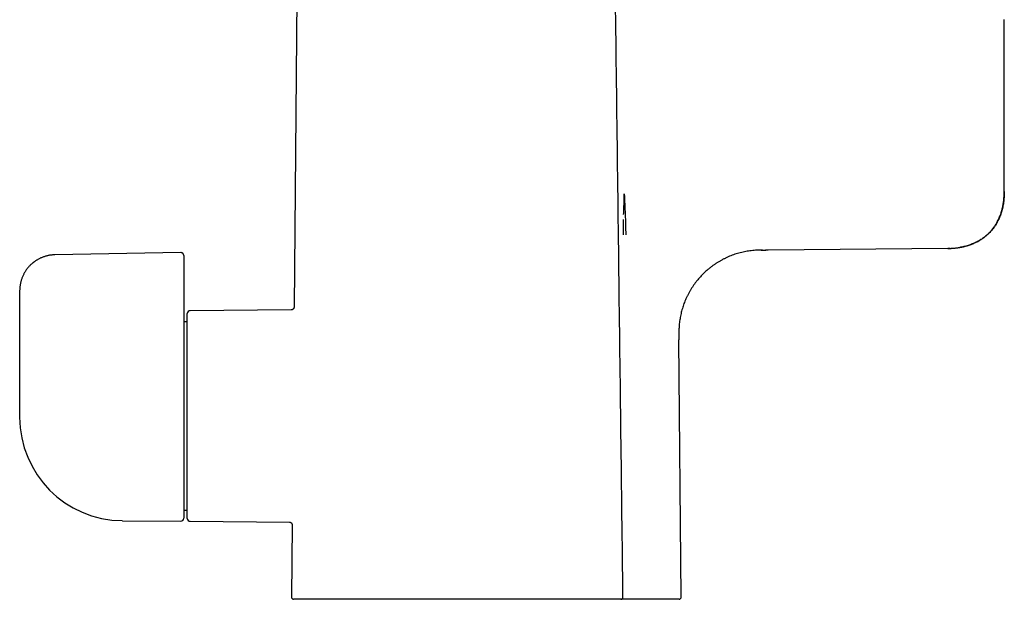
# Model space of a CAD drawing. Header units: millimetres. Extents: x 8 to 823, y 12 to 829.
# Tile 12 of 22: x 155 to 293, y 491 to 572. Entities that reach past the tile are written whole.
import ezdxf

# ---------------------------------------------------------------- set-up
doc = ezdxf.new("R2010")
doc.units = ezdxf.units.MM

msp = doc.modelspace()

# ---------------------------------------------------------------- linework, layer by layer
at = {"color": 7, "linetype": 'Continuous', "lineweight": 30}
for p, q in [((193.48, 584.03), (193.03, 532.06)), ((292.57, 548.27), (292.57, 572.34)), ((292.56, 548.27), (292.52, 548.27)), ((239.2, 542.16), (239.2, 544.34)), ((177.17, 539.68), (159.49, 539.37)), ((259.49, 540.05), (259.11, 540.04)), ((284.64, 540.27), (259.49, 540.05)), ((285, 540.28), (284.64, 540.27)), ((177.57, 539.28), (177.57, 537.26)), ((177.57, 537.26), (177.57, 532.9)), ((154.57, 534.37), (154.57, 524.01)), ((192.63, 531.66), (178.47, 531.54)), ((193.03, 532.06), (193.03, 532.06)), ((177.57, 530.6), (177.57, 502.44)), ((178.07, 529.99), (177.57, 529.99)), ((178.07, 502.43), (178.07, 531.14)), ((247.29, 491.39), (246.98, 527.44)), ((154.57, 516.8), (154.57, 516.61)), ((177.57, 503.59), (178.07, 503.59)), ((168.99, 502.11), (177.17, 502.04)), ((178.47, 502.03), (192.37, 501.91)), ((192.76, 501.51), (192.67, 491.39)), ((192.76, 501.51), (192.76, 501.51)), ((239.13, 491.39), (239.13, 491.39)), ((238.8, 491.09), (192.97, 491.09)), ((239.91, 491.09), (238.84, 491.09)), ((246.99, 491.09), (239.91, 491.09))]:
    msp.add_line(p, q, dxfattribs=at)
at = {"color": 7, "linetype": 'Continuous', "lineweight": 30, "flags": 128}
msp.add_lwpolyline([(154.57, 524.01), (154.57, 519.96), (154.57, 516.79)], dxfattribs=at)
at = {"color": 7, "linetype": 'Continuous', "lineweight": 30}
for centre, radius, start, end in [((178.47, 531.14), 0.4, 90.5, 180), ((169.07, 516.61), 14.5, 180, 269.5), ((177.17, 502.44), 0.4, 269.5, 0), ((178.47, 502.43), 0.4, 180, 269.5), ((192.97, 491.39), 0.3, 179.5, 270), ((246.99, 491.39), 0.3, 270, 0.5)]:
    msp.add_arc(centre, radius, start, end, dxfattribs=at)
for points, knots in [([(239.13, 491.39), (238.94, 506.62), (238.56, 537.5), (238.17, 568.38), (237.97, 584.03)], [0, 0, 0, 0, 0.493069, 1, 1, 1, 1]), ([(239.22, 545.04), (239.23, 545.31), (239.25, 545.85), (239.28, 546.5), (239.3, 547.01), (239.31, 547.35), (239.31, 547.62), (239.31, 547.79), (239.31, 547.87), (239.31, 547.9), (239.31, 547.92)], [0, 0, 0, 0, 0.28, 0.560001, 0.6832, 0.806399, 0.914815, 0.962519, 0.983508, 1, 1, 1, 1]), ([(239.31, 547.92), (239.35, 546.96), (239.42, 545.52), (239.49, 543.61), (239.51, 542.65), (239.52, 542.17)], [0, 0, 0, 0, 0.502066, 0.750958, 1, 1, 1, 1]), ([(284.67, 540.27), (284.67, 540.27), (284.68, 540.27), (284.69, 540.27), (284.71, 540.27), (284.73, 540.27), (284.75, 540.27), (284.76, 540.27), (284.78, 540.27), (284.81, 540.27), (284.83, 540.27), (284.86, 540.27), (284.9, 540.27), (284.94, 540.27), (285, 540.28), (285.09, 540.28), (285.2, 540.29), (285.33, 540.29), (285.47, 540.3), (285.62, 540.32), (285.8, 540.34), (285.99, 540.36), (286.17, 540.39), (286.36, 540.42), (286.54, 540.45), (286.75, 540.49), (286.99, 540.55), (287.25, 540.62), (287.52, 540.69), (287.78, 540.78), (288.04, 540.88), (288.28, 540.98), (288.52, 541.09), (288.76, 541.2), (288.96, 541.31), (289.12, 541.41), (289.26, 541.5), (289.4, 541.58), (289.54, 541.68), (289.67, 541.77), (289.81, 541.88), (289.95, 541.99), (290.09, 542.11), (290.23, 542.23), (290.37, 542.36), (290.51, 542.51), (290.65, 542.66), (290.8, 542.83), (290.94, 543), (291.08, 543.19), (291.21, 543.37), (291.34, 543.57), (291.46, 543.77), (291.58, 543.99), (291.7, 544.21), (291.81, 544.45), (291.92, 544.7), (292.02, 544.96), (292.11, 545.21), (292.19, 545.47), (292.26, 545.72), (292.32, 545.98), (292.38, 546.24), (292.43, 546.52), (292.47, 546.8), (292.5, 547.08), (292.53, 547.37), (292.55, 547.66), (292.56, 547.96), (292.56, 548.17), (292.56, 548.27)], [0, 0, 0, 0, 0.0013719, 0.0062654, 0.010502, 0.0132678, 0.0157037, 0.0178426, 0.0197341, 0.0214515, 0.0236624, 0.026043, 0.0286619, 0.0320535, 0.0357741, 0.0432329, 0.0517298, 0.0626759, 0.0733466, 0.0836922, 0.0993921, 0.1142967, 0.128551, 0.1429807, 0.15772, 0.1727632, 0.1934501, 0.2146633, 0.2363675, 0.2580105, 0.2793711, 0.3000854, 0.3205479, 0.3407699, 0.3607634, 0.3736302, 0.3864095, 0.3991049, 0.41172, 0.4245451, 0.4382529, 0.4528708, 0.466409, 0.4806471, 0.4955888, 0.5112395, 0.5276066, 0.5446995, 0.5625299, 0.581112, 0.5984137, 0.6163459, 0.6349236, 0.6541637, 0.6740844, 0.6943307, 0.7152717, 0.7369278, 0.7593197, 0.778912, 0.7990621, 0.8197826, 0.8410858, 0.8629835, 0.8854866, 0.9072675, 0.9296033, 0.9525005, 0.9759646, 1, 1, 1, 1]), ([(292.57, 548.27), (292.57, 548.03), (292.56, 547.57), (292.5, 546.88), (292.39, 546.21), (292.23, 545.56), (292.03, 544.93), (291.86, 544.53), (291.77, 544.34)], [0, 0, 0, 0, 0.174169, 0.345344, 0.513431, 0.678452, 0.840552, 1, 1, 1, 1]), ([(291.77, 544.34), (291.73, 544.25), (291.64, 544.07), (291.49, 543.81), (291.34, 543.55), (291.18, 543.31), (291, 543.07), (290.82, 542.84), (290.63, 542.63), (290.43, 542.42), (290.22, 542.22), (290.01, 542.03), (289.78, 541.84), (289.54, 541.67), (289.29, 541.51), (289.04, 541.35), (288.77, 541.21), (288.5, 541.07), (288.23, 540.95), (287.94, 540.84), (287.65, 540.73), (287.36, 540.64), (287.05, 540.56), (286.75, 540.49), (286.51, 540.44), (286.38, 540.42), (286.36, 540.42)], [0, 0, 0, 0, 0.043085, 0.08591, 0.128505, 0.170907, 0.213153, 0.254529, 0.29583, 0.337095, 0.378363, 0.420519, 0.462762, 0.505131, 0.547667, 0.590406, 0.633382, 0.676627, 0.720169, 0.764034, 0.808244, 0.852816, 0.897765, 0.943102, 0.988833, 1, 1, 1, 1]), ([(177.57, 539.28), (177.57, 539.3), (177.57, 539.33), (177.56, 539.37), (177.55, 539.4), (177.54, 539.44), (177.52, 539.48), (177.5, 539.51), (177.48, 539.54), (177.46, 539.56), (177.44, 539.58), (177.4, 539.61), (177.36, 539.64), (177.3, 539.66), (177.24, 539.68), (177.19, 539.68), (177.17, 539.68)], [0, 0, 0, 0, 0.084441, 0.154041, 0.206534, 0.248534, 0.332193, 0.410315, 0.445412, 0.482285, 0.534042, 0.601289, 0.683346, 0.778823, 0.88544, 1, 1, 1, 1]), ([(258.69, 540.04), (258.56, 540.04), (258.3, 540.04), (257.9, 540.03), (257.51, 540), (257.11, 539.96), (256.73, 539.91), (256.34, 539.84), (255.96, 539.77), (255.57, 539.67), (255.19, 539.57), (254.81, 539.45), (254.44, 539.31), (254.07, 539.17), (253.7, 539.01), (253.34, 538.84), (252.99, 538.65), (252.64, 538.46), (252.3, 538.25), (251.97, 538.03), (251.64, 537.8), (251.33, 537.56), (251.03, 537.31), (250.75, 537.07), (250.48, 536.82), (250.22, 536.56), (249.97, 536.3), (249.73, 536.02), (249.49, 535.73), (249.25, 535.43), (249.02, 535.1), (248.8, 534.77), (248.59, 534.43), (248.39, 534.09), (248.2, 533.74), (248.03, 533.39), (247.88, 533.05), (247.74, 532.71), (247.62, 532.37), (247.5, 532.02), (247.4, 531.67), (247.3, 531.32), (247.22, 530.96), (247.15, 530.6), (247.09, 530.24), (247.04, 529.88), (247, 529.52), (246.98, 529.18), (246.97, 528.87), (246.97, 528.58), (246.97, 528.3), (246.97, 528.01), (246.98, 527.72), (246.98, 527.53), (246.98, 527.44)], [0, 0, 0, 0, 0.020461, 0.040937, 0.061412, 0.081521, 0.10163, 0.12174, 0.14185, 0.162371, 0.182892, 0.203412, 0.223931, 0.24445, 0.264968, 0.285487, 0.306006, 0.326526, 0.347046, 0.367566, 0.388086, 0.408606, 0.429124, 0.447932, 0.466739, 0.485545, 0.504351, 0.523158, 0.541965, 0.562484, 0.583004, 0.603524, 0.624044, 0.644564, 0.665084, 0.685603, 0.704412, 0.723222, 0.742031, 0.760841, 0.779652, 0.798463, 0.817274, 0.836084, 0.854894, 0.873703, 0.892512, 0.911327, 0.926105, 0.940877, 0.955653, 0.970435, 0.985218, 1, 1, 1, 1]), ([(258.48, 540.04), (258.51, 540.04), (258.58, 540.04), (258.7, 540.04), (258.82, 540.04), (258.97, 540.04), (259.08, 540.04), (259.14, 540.04)], [0, 0, 0, 0, 0.167157, 0.333492, 0.500073, 0.750311, 1, 1, 1, 1]), ([(159.49, 539.37), (159.41, 539.37), (159.27, 539.37), (159.06, 539.35), (158.86, 539.32), (158.66, 539.29), (158.47, 539.25), (158.28, 539.2), (158.09, 539.14), (157.9, 539.08), (157.71, 539.01), (157.54, 538.94), (157.38, 538.86), (157.22, 538.78), (157.06, 538.69), (156.93, 538.61), (156.8, 538.53), (156.69, 538.45), (156.58, 538.38), (156.49, 538.31), (156.4, 538.24), (156.31, 538.16), (156.2, 538.07), (156.1, 537.97), (155.98, 537.85), (155.86, 537.73), (155.74, 537.59), (155.62, 537.44), (155.5, 537.27), (155.38, 537.09), (155.27, 536.91), (155.17, 536.74), (155.09, 536.57), (155, 536.39), (154.93, 536.21), (154.85, 536.01), (154.79, 535.82), (154.73, 535.62), (154.69, 535.43), (154.65, 535.23), (154.62, 535.03), (154.59, 534.81), (154.58, 534.6), (154.58, 534.45), (154.57, 534.37)], [0, 0, 0, 0, 0.028111, 0.055354, 0.081743, 0.107286, 0.131991, 0.155858, 0.183395, 0.209728, 0.234855, 0.258771, 0.281474, 0.305456, 0.327905, 0.348818, 0.368188, 0.386013, 0.40201, 0.416508, 0.430842, 0.446656, 0.464291, 0.483479, 0.504224, 0.526499, 0.550307, 0.575191, 0.601576, 0.629476, 0.658906, 0.682232, 0.706455, 0.731582, 0.757622, 0.784584, 0.812477, 0.837133, 0.862488, 0.888546, 0.915317, 0.942809, 0.971033, 1, 1, 1, 1]), ([(177.57, 532.9), (177.57, 532.84), (177.57, 532.72), (177.57, 532.54), (177.57, 532.36), (177.57, 532.18), (177.57, 532), (177.57, 531.83), (177.57, 531.67), (177.57, 531.51), (177.57, 531.37), (177.57, 531.24), (177.57, 531.13), (177.57, 531.02), (177.57, 530.93), (177.57, 530.84), (177.57, 530.76), (177.57, 530.7), (177.57, 530.64), (177.57, 530.62), (177.57, 530.6)], [0, 0, 0, 0, 0.062572, 0.125295, 0.188057, 0.250761, 0.313333, 0.374739, 0.43637, 0.498031, 0.55956, 0.608647, 0.657998, 0.707478, 0.75692, 0.806199, 0.854574, 0.903115, 0.951647, 1, 1, 1, 1]), ([(193.03, 532.06), (193.03, 532.04), (193.03, 532.01), (193.02, 531.97), (193.01, 531.93), (192.99, 531.89), (192.97, 531.86), (192.95, 531.83), (192.93, 531.8), (192.91, 531.77), (192.87, 531.74), (192.83, 531.72), (192.79, 531.69), (192.74, 531.68), (192.69, 531.67), (192.65, 531.66), (192.63, 531.66)], [0, 0, 0, 0, 0.076697, 0.14905, 0.215974, 0.276581, 0.34641, 0.402762, 0.45023, 0.509974, 0.58412, 0.671989, 0.746123, 0.826324, 0.911418, 1, 1, 1, 1]), ([(192.37, 501.91), (192.38, 501.91), (192.41, 501.91), (192.46, 501.9), (192.5, 501.89), (192.54, 501.87), (192.57, 501.85), (192.6, 501.83), (192.63, 501.81), (192.65, 501.79), (192.68, 501.75), (192.71, 501.71), (192.73, 501.66), (192.75, 501.62), (192.76, 501.56), (192.76, 501.53), (192.76, 501.51)], [0, 0, 0, 0, 0.076918, 0.149505, 0.216658, 0.277476, 0.347535, 0.40405, 0.451639, 0.511573, 0.585998, 0.674224, 0.748665, 0.829186, 0.914596, 1, 1, 1, 1]), ([(238.83, 491.09), (238.84, 491.09), (238.87, 491.09), (238.9, 491.09), (238.93, 491.1), (238.96, 491.12), (239, 491.14), (239.03, 491.16), (239.06, 491.19), (239.08, 491.22), (239.09, 491.24), (239.11, 491.28), (239.12, 491.31), (239.13, 491.35), (239.13, 491.38), (239.13, 491.39)], [0, 0, 0, 0, 0.0775753, 0.1497284, 0.2148647, 0.2719099, 0.3732916, 0.4733928, 0.5389691, 0.6049559, 0.6841153, 0.7532313, 0.8297601, 0.912515, 1, 1, 1, 1]), ([(238.83, 491.09), (238.83, 491.09), (238.82, 491.09), (238.81, 491.09), (238.8, 491.09)], [0, 0, 0, 0, 0.4998281, 1, 1, 1, 1])]:
    msp.add_open_spline(points, degree=3, knots=knots, dxfattribs=at)

doc.saveas('drawing.dxf')
